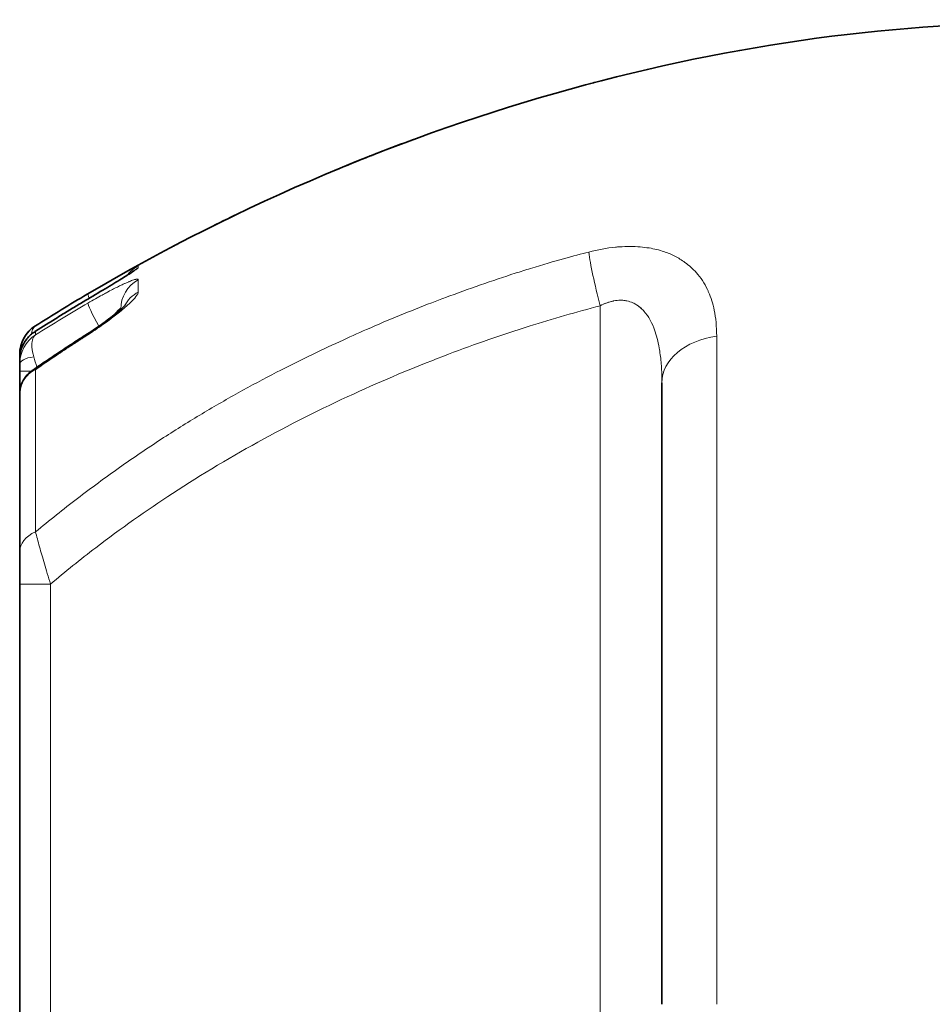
# Model space of a CAD drawing. Header units: millimetres. Extents: x 5 to 415, y 5 to 292.
# Tile 97 of 199: x 227 to 241, y 153 to 168. Entities that reach past the tile are written whole.
import ezdxf

# ---------------------------------------------------------------- set-up
doc = ezdxf.new("R2010")
doc.units = ezdxf.units.MM
doc.layers.add('Sichtbar (ISO)', color=7, linetype='Continuous', lineweight=35)
doc.layers.add('Sichtbar schmal (ISO)', color=7, linetype='Continuous', lineweight=18)

msp = doc.modelspace()

# ---------------------------------------------------------------- linework, layer by layer
at = {"layer": 'Sichtbar (ISO)'}
for p, q in [((233.15285812, 165.92040956), (233.15276093, 165.92038275)), ((233.15365199, 165.92063098), (233.15362577, 165.92062133)), ((235.65745475, 164.23299924), (235.65745475, 164.23301819)), ((234.83260866, 163.99755249), (234.83309287, 163.99768607)), ((228.8205808, 163.41064983), (228.8205808, 163.40732537)), ((227.55954955, 163.16595735), (227.55958515, 163.1659798)), ((227.55957385, 163.16597729), (227.55958307, 163.16598311)), ((232.29571237, 163.03838095), (232.29568743, 163.03837407)), ((227.3262908, 162.74121767), (227.3262908, 162.74304821)), ((227.3262908, 162.66957625), (227.3262908, 162.74121767)), ((227.3262908, 162.49511529), (227.3262908, 162.59629029)), ((227.3262908, 162.4951153), (227.3262908, 162.15189491)), ((236.82628875, 162.32371182), (236.82628875, 153.13269857)), ((227.3262908, 162.15189485), (227.3262908, 159.82449747)), ((227.3262908, 159.8245026), (227.3262908, 159.34532813)), ((227.3262908, 159.34532813), (227.3262908, 146.91617133))]:
    msp.add_line(p, q, dxfattribs=at)
msp.add_arc((227.8262908, 162.74305641), 0.5, 122.236515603, 180.000784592, dxfattribs=at)
for points, knots in [([(242.67605321, 167.64383911), (238.02192524, 167.69123219), (232.89544497, 166.32464873), (228.32585054, 163.63312741), (228.06860271, 163.48160674), (227.81311974, 163.32588716), (227.55958307, 163.16598311)], [0.00000781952, 0.00000781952, 0.00000781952, 0.00000781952, 0.94670454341, 0.94670454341, 0.94670454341, 0.99999935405, 0.99999935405, 0.99999935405, 0.99999935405]), ([(232.56121883, 165.69542614), (232.58711607, 165.70559755), (232.61304628, 165.71573964), (232.81004459, 165.79246367), (232.98203644, 165.85754522), (233.15276102, 165.9203825)], [0.476503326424, 0.476503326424, 0.476503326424, 0.476503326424, 0.484821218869, 0.484821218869, 0.539633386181, 0.539633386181, 0.539633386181, 0.539633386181]), ([(232.53356116, 165.68454489), (232.52639076, 165.68172134), (232.51922184, 165.67889498), (232.3326071, 165.60523278), (232.15475772, 165.5330759), (231.98094056, 165.46058035)], [0.066511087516, 0.066511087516, 0.066511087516, 0.066511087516, 0.068822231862, 0.068822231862, 0.126686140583, 0.126686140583, 0.126686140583, 0.126686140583]), ([(228.33543638, 163.5609503), (228.43431395, 163.61971244), (228.53331257, 163.6788051), (228.71015629, 163.78511385), (228.79151892, 163.83443), (228.88546571, 163.89239266), (228.91097457, 163.90828826), (228.95120179, 163.93371167), (228.96718372, 163.94397377), (228.98979684, 163.95879375), (228.997795, 163.96418989), (229.00424093, 163.9686558), (229.0055043, 163.96956464), (229.0055043, 163.96956464)], [0, 0, 0, 0, 0.03460642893, 0.03460642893, 0.06757779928, 0.06757779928, 0.08150857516, 0.08150857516, 0.09314363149, 0.09314363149, 0.10257960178, 0.10257960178, 0.10713810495, 0.10713810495, 0.10713810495, 0.10713810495]), ([(227.55235888, 163.078916), (227.60406139, 163.11186469), (227.65586609, 163.14465185), (227.75967788, 163.20990183), (227.81168497, 163.24236465), (227.91589952, 163.30696471), (227.96810698, 163.33910194), (228.07272025, 163.40304956), (228.12512606, 163.43485994), (228.230134, 163.49815265), (228.28273613, 163.52963496), (228.3354354, 163.56095263)], [5.717534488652, 5.717534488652, 5.717534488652, 5.717534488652, 5.72375989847, 5.72375989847, 5.729985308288, 5.729985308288, 5.736210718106, 5.736210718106, 5.742436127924, 5.742436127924, 5.748661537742, 5.748661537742, 5.748661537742, 5.748661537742]), ([(228.32158433, 163.04099403), (228.40581322, 163.09468119), (228.48832907, 163.15082857), (228.63961497, 163.25995062), (228.71056434, 163.31465853), (228.79389809, 163.38386995), (228.81725781, 163.40410709), (228.85213724, 163.43577763), (228.86525962, 163.44829834), (228.88239253, 163.46547646), (228.88795326, 163.47140948), (228.89307092, 163.4771146), (228.89411698, 163.47837682), (228.89411698, 163.47837682)], [0, 0, 0, 0, 0.030063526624, 0.030063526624, 0.060555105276, 0.060555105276, 0.074165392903, 0.074165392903, 0.084731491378, 0.084731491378, 0.092500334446, 0.092500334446, 0.097285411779, 0.097285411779, 0.097285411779, 0.097285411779]), ([(227.32629087, 162.66957625), (227.32631886, 162.7213125), (227.33477029, 162.77313219), (227.3666992, 162.86996314), (227.3906591, 162.91606933), (227.45195083, 162.9991303), (227.4905881, 163.03656498), (227.53992474, 163.07088944), (227.54635464, 163.07513952), (227.55287533, 163.07923209)], [0, 0, 0, 0, 0.015868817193, 0.015868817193, 0.031868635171, 0.031868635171, 0.048617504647, 0.048617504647, 0.051081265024, 0.051081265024, 0.051081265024, 0.051081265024]), ([(227.51083668, 162.50276627), (227.56378198, 162.53936625), (227.61686297, 162.57576852), (227.72383036, 162.64854099), (227.77771948, 162.68490714), (227.88576855, 162.75723193), (227.93992851, 162.79319056), (228.04851619, 162.86469827), (228.10294393, 162.90024734), (228.21206409, 162.97093392), (228.26675652, 163.00607143), (228.32157976, 163.04100216)], [5.680118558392, 5.680118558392, 5.680118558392, 5.680118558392, 5.687559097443, 5.687559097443, 5.695074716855, 5.695074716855, 5.702590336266, 5.702590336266, 5.710105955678, 5.710105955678, 5.71762157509, 5.71762157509, 5.71762157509, 5.71762157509]), ([(227.3262908, 162.669261), (227.3262908, 162.66575962), (227.32629081, 162.6488097), (227.32629081, 162.62467827), (227.3262908, 162.60048915), (227.3262908, 162.59629033)], [0, 0, 0, 0, 0.185065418, 0.8621252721, 1, 1, 1, 1]), ([(227.3262908, 162.15189884), (227.32629179, 162.20020282), (227.33448728, 162.24883277), (227.36580564, 162.33812766), (227.38900694, 162.38001471), (227.44392645, 162.44908367), (227.47504696, 162.47801467), (227.50917996, 162.50165257)], [0, 0, 0, 0, 0.014990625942, 0.014990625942, 0.029679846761, 0.029679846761, 0.042899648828, 0.042899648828, 0.042899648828, 0.042899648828])]:
    msp.add_open_spline(points, degree=3, knots=knots, dxfattribs=at)
for points in [[(235.82968845, 166.76257224), (235.82968846, 166.76257224), (235.80917646, 166.75723188), (235.7683861, 166.74643035)], [(230.50918792, 164.79956426), (230.3525155, 164.72404558), (230.20184729, 164.6493987), (230.07377402, 164.58519471)], [(229.64928223, 164.36786854), (229.61721033, 164.35113366), (229.60142601, 164.34281506), (229.60142601, 164.34281507)], [(227.32629231, 162.74251892), (227.32637923, 162.77776017), (227.33023036, 162.81294208), (227.33755718, 162.84692794)], [(227.3262908, 162.669261), (227.32629079, 162.66936608), (227.32629081, 162.66947116), (227.32629087, 162.66957625)], [(227.50921853, 162.50167871), (227.50920581, 162.50166992), (227.5091931, 162.50166112), (227.50918039, 162.50165232)]]:
    msp.add_open_spline(points, degree=3, dxfattribs=at)
at = {"layer": 'Sichtbar schmal (ISO)'}
for p, q in [((235.91344492, 142.7452755), (235.91344725, 163.46149926)), ((227.54808041, 163.15754256), (227.54806109, 163.15752618)), ((237.63718071, 163.01275568), (237.63718071, 153.13269856)), ((227.50672635, 162.84580541), (227.50673754, 162.8457564)), ((227.3262908, 162.4951153), (227.5000012, 162.4951153)), ((228.92845542, 161.15708485), (228.9286235, 161.15719935)), ((227.3262908, 159.34532813), (227.78271546, 159.34532813)), ((227.78271531, 159.34532936), (227.78271448, 146.91617182))]:
    msp.add_line(p, q, dxfattribs=at)
for centre, major_axis, ratio, start_param, end_param in [((236.0006019, 163.4614996), (0.25385033, -0.96724351), 0.0843206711, 3.7283429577, 4.6902632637), ((229.32058081, 163.41064604), (-0.49999998, 0.00016504), 0.9933347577, 5.2158057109, 6.2835111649), ((243.23325904, 138.10724054), (-0.00163946, -29.58780598), 0.996194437, 3.6714763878, 3.7023177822), ((228.59029915, 163.20733158), (-0.25341406, 0.43102356), 0.0752059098, 0.00542393, 0.5191807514), ((229.32058079, 163.23435493), (-0.49999985, 0.00038095), 0.982072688, 5.2162257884, 5.8086144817), ((243.01074717, 138.14520192), (-0.00173867, -29.32419409), 0.9961944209, 3.6679294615, 3.6989813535), ((243.37052022, 138.07081059), (0.00169739, 29.62257976), 0.9961944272, 0.5345783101, 0.5654930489), ((228.59029939, 163.07189152), (-0.25187547, 0.43192447), 0.0753622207, 0.0720960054, 1.3256075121), ((227.82549993, 162.60985321), (0.25189474, 0.44469134), 0.9692058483, 1.0906758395, 2.099613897), ((242.22106046, 141.07599033), (0.00741081, -26.00670458), 0.9961961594, 3.7144025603, 3.7150390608), ((228.59025404, 162.61932204), (-0.26867429, 0.42168012), 0.0735835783, 6.0422372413, 6.2831853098), ((228.59025404, 162.61932204), (-0.26867429, 0.42168012), 0.0735835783, 0.2420505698, 0.2421445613), ((237.82628875, 162.3237287), (-1, -0.00003325), 0.7016938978, 4.9026193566, 6.2831619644), ((227.62629072, 162.74136646), (-0.29999991, -0.00018253), 0.4408373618, 5.9928525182, 6.2829196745), ((242.22113923, 141.07599035), (0.00741076, -26.00652104), 0.9961961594, 3.7232177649, 3.7242334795), ((242.22114018, 141.07599035), (0.00741076, -26.00651881), 0.9961961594, 3.7226044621, 3.7232177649), ((242.2210829, 141.07599034), (0.0074108, -26.00665246), 0.9961961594, 3.7181216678, 3.7191762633), ((227.6262908, 162.59628862), (-0.3, 0.00000052), 0.384093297, 5.025859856, 6.283174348), ((227.62817121, 162.48486986), (-0.16080635, 0.49006395), 0.0454685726, 1.0880197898, 1.4191343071), ((233.90034496, 154.97461218), (-11.99593495, -6.79686159), 0.708669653, 4.8158939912, 4.8432395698), ((242.22113565, 141.07599035), (0.00741076, -26.00652941), 0.9961961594, 3.7265781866, 3.7271815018), ((227.87140643, 162.08663474), (-0.3692984, 0.40946314), 0.3525789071, 5.9900299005, 6.1887116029), ((227.8262908, 159.82449725), (-0.5, 0.00000037), 0.6934282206, 5.2750666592, 6.2831783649)]:
    msp.add_ellipse(centre, major_axis=major_axis, ratio=ratio, start_param=start_param, end_param=end_param, dxfattribs=at)
for points, knots in [([(231.1275886, 162.4771963), (231.44705217, 162.64211931), (231.76145774, 162.79425203), (232.05762455, 162.93045365), (232.19534622, 162.99378928), (232.32911509, 163.05370784), (232.45757659, 163.11001233), (232.79410346, 163.2575116), (233.09383363, 163.38054679), (233.42165469, 163.50652933), (233.48807838, 163.53205614), (233.5556707, 163.55766511), (233.62499443, 163.58352297), (233.95680341, 163.70728827), (234.32851249, 163.83653558), (234.65545896, 163.94149976), (234.73394011, 163.96669565), (234.80981695, 163.99056374), (234.88187697, 164.01281727), (235.25413356, 164.12777732), (235.52452836, 164.19967663), (235.74405392, 164.25511516)], [0, 0, 0, 0, 0.1706468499, 0.1706468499, 0.1706468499, 0.25, 0.25, 0.25, 0.4578791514, 0.4578791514, 0.4578791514, 0.5, 0.5, 0.5, 0.7016059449, 0.7016059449, 0.7016059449, 0.75, 0.75, 0.75, 1, 1, 1, 1]), ([(237.33644528, 163.94964971), (237.28283467, 164.00749793), (237.22625325, 164.05828027), (237.16635051, 164.10237441), (237.11854917, 164.13756077), (237.06865849, 164.16848245), (237.01703963, 164.19508114), (236.96530829, 164.2217378), (236.91168236, 164.24406522), (236.85594793, 164.26264888), (236.78637681, 164.28584613), (236.71358946, 164.3032795), (236.63718097, 164.31548747), (236.59466852, 164.32227979), (236.55112707, 164.3275885), (236.50674123, 164.33128215), (236.40744217, 164.33954549), (236.30391965, 164.33969928), (236.20021482, 164.33257328), (236.18003695, 164.33118677), (236.15984533, 164.32950856), (236.13963384, 164.32754254), (236.00953531, 164.31488754), (235.87840858, 164.29081108), (235.74405392, 164.25511516)], [0, 0, 0, 0, 0.1390447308, 0.1390447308, 0.1390447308, 0.25, 0.25, 0.25, 0.3611970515, 0.3611970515, 0.3611970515, 0.5, 0.5, 0.5, 0.5772277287, 0.5772277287, 0.5772277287, 0.75, 0.75, 0.75, 0.7836163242, 0.7836163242, 0.7836163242, 1, 1, 1, 1]), ([(229.07962394, 164.05250382), (229.07872824, 164.05251394), (229.07637037, 164.05171647), (229.07267573, 164.05014011), (229.06920824, 164.04866066), (229.06456042, 164.04649435), (229.05883767, 164.04370723), (229.05447575, 164.04158286), (229.04948786, 164.03909701), (229.04393468, 164.03628046), (229.04229157, 164.03544707), (229.0405894, 164.0345794), (229.03882848, 164.03367768), (229.03097757, 164.02965744), (229.02198463, 164.02497527), (229.0116931, 164.01955007), (229.00162152, 164.01424083), (228.99029897, 164.0082164), (228.9773412, 164.00126029), (228.96927304, 163.99692905), (228.96056639, 163.99223394), (228.95109451, 163.98710134), (228.94623771, 163.98446954), (228.9412141, 163.98174224), (228.93603766, 163.97892649), (228.92150373, 163.97102069), (228.90574647, 163.96240712), (228.88924042, 163.95334001), (228.87237024, 163.94407287), (228.85472308, 163.93433492), (228.83700452, 163.92451751), (228.82265853, 163.91656876), (228.80827128, 163.90857122), (228.79426897, 163.90076475), (228.78903558, 163.89784707), (228.78383307, 163.89494271), (228.77864362, 163.89204198), (228.75656528, 163.87970092), (228.73476162, 163.86745101), (228.71144091, 163.85428895), (228.68769817, 163.8408887), (228.66235868, 163.82653185), (228.63319008, 163.80990853), (228.62794403, 163.80691878), (228.62257397, 163.80385538), (228.61706659, 163.80071022), (228.59483848, 163.78801613), (228.57037806, 163.77399369), (228.54407407, 163.75884451), (228.51354978, 163.74126475), (228.48054886, 163.72217339), (228.44552502, 163.70181377), (228.41123604, 163.68188134), (228.37500431, 163.66073758), (228.3369424, 163.63837887)], [0, 0, 0, 0, 0.0753617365, 0.0753617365, 0.0753617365, 0.1460902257, 0.1460902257, 0.1460902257, 0.2, 0.2, 0.2, 0.2159512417, 0.2159512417, 0.2159512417, 0.2870682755, 0.2870682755, 0.2870682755, 0.3566653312, 0.3566653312, 0.3566653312, 0.4, 0.4, 0.4, 0.422220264, 0.422220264, 0.422220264, 0.4846082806, 0.4846082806, 0.4846082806, 0.5483726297, 0.5483726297, 0.5483726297, 0.6, 0.6, 0.6, 0.6192958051, 0.6192958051, 0.6192958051, 0.7013891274, 0.7013891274, 0.7013891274, 0.7849680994, 0.7849680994, 0.7849680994, 0.8, 0.8, 0.8, 0.8606697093, 0.8606697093, 0.8606697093, 0.931073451, 0.931073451, 0.931073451, 1, 1, 1, 1]), ([(228.33740972, 163.56144352), (228.39086328, 163.59345589), (228.44099867, 163.62334999), (228.48688939, 163.6507223), (228.53630121, 163.68019484), (228.58080438, 163.70671805), (228.61861809, 163.72929756), (228.66376693, 163.75625706), (228.69928953, 163.77764829), (228.73309298, 163.79815941), (228.75389516, 163.81078166), (228.77404721, 163.82306895), (228.79495404, 163.83587728), (228.80478694, 163.84190128), (228.81486558, 163.84807559), (228.82502792, 163.85430681), (228.85074462, 163.87007546), (228.87694261, 163.88618197), (228.90126976, 163.90124196), (228.92098374, 163.91344612), (228.93946864, 163.92496129), (228.95591458, 163.93528403), (228.95832031, 163.93679405), (228.96067651, 163.93827576), (228.96298492, 163.93973016), (228.98116514, 163.95118445), (228.9963891, 163.96094932), (229.0094026, 163.96945606), (229.0221109, 163.9777633), (229.03272262, 163.98487618), (229.04171627, 163.99107985), (229.04410049, 163.99272445), (229.04636934, 163.9943043), (229.04852839, 163.99582293), (229.05401114, 163.99967938), (229.058824, 164.00315834), (229.06292828, 164.00624173), (229.06823324, 164.01022716), (229.07235872, 164.01355385), (229.07519165, 164.01615254), (229.07804294, 164.01876808), (229.07958578, 164.02064634), (229.0796297, 164.02171417)], [0, 0, 0, 0, 0.0963053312, 0.0963053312, 0.0963053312, 0.2, 0.2, 0.2, 0.3238094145, 0.3238094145, 0.3238094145, 0.4, 0.4, 0.4, 0.435833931, 0.435833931, 0.435833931, 0.5265149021, 0.5265149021, 0.5265149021, 0.6, 0.6, 0.6, 0.6107495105, 0.6107495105, 0.6107495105, 0.6954089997, 0.6954089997, 0.6954089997, 0.7780830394, 0.7780830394, 0.7780830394, 0.8, 0.8, 0.8, 0.855656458, 0.855656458, 0.855656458, 0.9275949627, 0.9275949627, 0.9275949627, 1, 1, 1, 1]), ([(229.07962394, 164.05250382), (229.02866518, 164.02448328), (228.98084704, 163.98606194), (228.94196704, 163.9409951), (228.93449763, 163.93233711), (228.92734732, 163.92344862), (228.92051989, 163.91434299)], [0, 0, 0, 0, 0.33333333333, 0.33333333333, 0.33333333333, 0.39737148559, 0.39737148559, 0.39737148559, 0.39737148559]), ([(229.07962412, 164.05250349), (229.07962432, 164.05068899), (229.07970613, 164.04864703), (229.07973077, 164.04627016), (229.07975354, 164.044074), (229.07972776, 164.04159144), (229.07973077, 164.03884339), (229.07973353, 164.03632751), (229.07976051, 164.03358897), (229.07973077, 164.03056933), (229.07971812, 164.02928417), (229.07969512, 164.02794814), (229.07967428, 164.02656533), (229.07965077, 164.02500584), (229.07963, 164.02338686), (229.07962988, 164.02171385)], [0, 0, 0, 0, 0.2828117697, 0.2828117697, 0.2828117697, 0.544121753, 0.544121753, 0.544121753, 0.7833550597, 0.7833550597, 0.7833550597, 0.8851724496, 0.8851724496, 0.8851724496, 1, 1, 1, 1]), ([(237.63718075, 163.01275824), (237.63552461, 163.15451283), (237.62327218, 163.28275046), (237.60022037, 163.39676815), (237.58041523, 163.49472734), (237.55262254, 163.58223414), (237.51725708, 163.66295063), (237.5114596, 163.67618252), (237.50545861, 163.68923079), (237.49925594, 163.70211023), (237.45521606, 163.79355611), (237.40102955, 163.87649092), (237.33644528, 163.94964971)], [0, 0, 0, 0, 0.33333333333, 0.33333333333, 0.33333333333, 0.61971928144, 0.61971928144, 0.61971928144, 0.66666666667, 0.66666666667, 0.66666666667, 0.99999999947, 0.99999999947, 0.99999999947, 0.99999999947]), ([(228.3367415, 163.50132849), (228.37480619, 163.52354911), (228.4116609, 163.5446929), (228.44650997, 163.56439106), (228.48193801, 163.58441646), (228.51528998, 163.6029464), (228.54604476, 163.61981323), (228.56893878, 163.63236898), (228.59040058, 163.64400803), (228.61031273, 163.65472489), (228.61918534, 163.65950018), (228.62771236, 163.66406488), (228.63595436, 163.66845518), (228.66522715, 163.68404804), (228.69092907, 163.69747061), (228.71553149, 163.71008378), (228.74097358, 163.72312744), (228.76528546, 163.73533275), (228.79042529, 163.74756276), (228.80745181, 163.7558458), (228.82513177, 163.76433784), (228.84264363, 163.77258547), (228.86020959, 163.78085859), (228.87759916, 163.78888112), (228.89411327, 163.79630464), (228.91026593, 163.80356568), (228.92557572, 163.81025097), (228.93961774, 163.81619969), (228.94422721, 163.81815243), (228.94870243, 163.82002734), (228.95303532, 163.8218234), (228.96278657, 163.82586547), (228.97163448, 163.82938528), (228.97976063, 163.83248584), (228.99245719, 163.83733025), (229.00340678, 163.8411613), (229.01314221, 163.8442443), (229.02309381, 163.84739575), (229.0317858, 163.84976956), (229.03948763, 163.85144585), (229.04142602, 163.85186773), (229.04329966, 163.85224416), (229.04510945, 163.85257431), (229.05037947, 163.85353567), (229.05527462, 163.85421252), (229.05960059, 163.85450424), (229.06560142, 163.85490891), (229.07050325, 163.85456903), (229.07391985, 163.8532949), (229.07763884, 163.85190801), (229.07959266, 163.84941061), (229.07951382, 163.84577616)], [0, 0, 0, 0, 0.0721140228, 0.0721140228, 0.0721140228, 0.1454261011, 0.1454261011, 0.1454261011, 0.2, 0.2, 0.2, 0.2243174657, 0.2243174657, 0.2243174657, 0.3106848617, 0.3106848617, 0.3106848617, 0.4, 0.4, 0.4, 0.4604906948, 0.4604906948, 0.4604906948, 0.5211682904, 0.5211682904, 0.5211682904, 0.5805177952, 0.5805177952, 0.5805177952, 0.6, 0.6, 0.6, 0.6438450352, 0.6438450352, 0.6438450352, 0.7123499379, 0.7123499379, 0.7123499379, 0.782375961, 0.782375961, 0.782375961, 0.8, 0.8, 0.8, 0.8513202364, 0.8513202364, 0.8513202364, 0.9225098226, 0.9225098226, 0.9225098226, 1, 1, 1, 1]), ([(229.07951382, 163.84577615), (229.07951382, 163.83089198), (229.07941557, 163.81479742), (229.07951372, 163.79734789), (229.07961397, 163.77952391), (229.07992981, 163.76026686), (229.07951372, 163.73919787), (229.07928853, 163.72779584), (229.07883557, 163.71586603), (229.07866537, 163.70343246), (229.07858027, 163.69721568), (229.07856583, 163.69087194), (229.07868587, 163.68439665), (229.07874589, 163.681159), (229.07883953, 163.67788837), (229.07897478, 163.67458353), (229.07904241, 163.67293112), (229.07912045, 163.67127014), (229.07920989, 163.66960041), (229.07925461, 163.66876555), (229.07930218, 163.66792849), (229.07935273, 163.66708922), (229.079378, 163.66666958), (229.07940402, 163.66624939), (229.0794308, 163.66582864), (229.07944419, 163.66561827), (229.07945777, 163.66540775), (229.07947154, 163.6651971), (229.07947842, 163.66509177), (229.07948536, 163.66498641), (229.07949234, 163.66488101), (229.07949583, 163.66482831), (229.07949933, 163.6647756), (229.07950285, 163.66472289), (229.07950461, 163.66469653), (229.07950637, 163.66467017), (229.07950813, 163.66464381), (229.07950901, 163.66463063), (229.0795099, 163.66461744), (229.07951078, 163.66460426), (229.07951122, 163.66459767), (229.07951166, 163.66459108), (229.0795121, 163.66458449), (229.07951233, 163.66458119), (229.07951255, 163.6645779), (229.07951277, 163.6645746), (229.07951288, 163.66457295), (229.07951299, 163.66457131), (229.0795131, 163.66456966), (229.07951321, 163.66456801), (229.07951331, 163.66456651), (229.07951393, 163.66455724)], [0, 0, 0, 0, 0.3197916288, 0.3197916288, 0.3197916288, 0.6464454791, 0.6464454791, 0.6464454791, 0.8232227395, 0.8232227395, 0.8232227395, 0.9116113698, 0.9116113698, 0.9116113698, 0.9558056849, 0.9558056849, 0.9558056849, 0.9779028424, 0.9779028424, 0.9779028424, 0.9889514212, 0.9889514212, 0.9889514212, 0.9944757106, 0.9944757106, 0.9944757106, 0.9972378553, 0.9972378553, 0.9972378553, 0.9986189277, 0.9986189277, 0.9986189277, 0.9993094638, 0.9993094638, 0.9993094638, 0.9996547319, 0.9996547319, 0.9996547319, 0.999827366, 0.999827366, 0.999827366, 0.999913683, 0.999913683, 0.999913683, 0.9999568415, 0.9999568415, 0.9999568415, 0.9999784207, 0.9999784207, 0.9999784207, 1, 1, 1, 1]), ([(229.07951393, 163.66455724), (229.0796844, 163.65022373), (229.06928659, 163.62854564), (229.04687117, 163.59927325), (229.02445575, 163.57000085), (228.9900332, 163.53311584), (228.94387344, 163.49007571), (228.89771368, 163.44703558), (228.83983401, 163.39780913), (228.78190381, 163.35102193), (228.7570852, 163.33097723), (228.73224469, 163.31139861), (228.70624177, 163.29147015), (228.67155013, 163.2648827), (228.63478836, 163.23767483), (228.59326679, 163.20785217), (228.52062305, 163.15567616), (228.43347452, 163.09540426), (228.33674967, 163.03353051)], [0, 0, 0, 0, 0.2, 0.2, 0.2, 0.4, 0.4, 0.4, 0.6, 0.6, 0.6, 0.685684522, 0.685684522, 0.685684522, 0.8, 0.8, 0.8, 0.99999977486, 0.99999977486, 0.99999977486, 0.99999977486]), ([(235.91344752, 163.46149871), (235.94705776, 163.479048), (235.98061705, 163.49406686), (236.01421461, 163.50620783), (236.04430361, 163.51708093), (236.07442426, 163.52564769), (236.10429348, 163.5318016), (236.10777652, 163.5325192), (236.11125617, 163.53320399), (236.11473205, 163.53385608), (236.14801582, 163.54010022), (236.18095031, 163.54332542), (236.21328533, 163.54331031), (236.23634083, 163.54329953), (236.2590941, 163.54165011), (236.28139589, 163.53834724), (236.29037204, 163.53701788), (236.29927512, 163.5354207), (236.30809856, 163.53356159), (236.33884432, 163.5270834), (236.36863345, 163.51738244), (236.39802292, 163.50402639), (236.41527326, 163.49618698), (236.43238122, 163.48708763), (236.44931302, 163.47655272), (236.461228, 163.46913927), (236.47305445, 163.46101362), (236.48478672, 163.45211486), (236.51319115, 163.43057052), (236.54101427, 163.40449298), (236.56732867, 163.37395736), (236.57859816, 163.36088007), (236.58959969, 163.34698438), (236.60029595, 163.33227548), (236.6145756, 163.31263893), (236.62831069, 163.29155256), (236.64145624, 163.2690236), (236.66444854, 163.22961917), (236.68562013, 163.18580402), (236.70480475, 163.1373074), (236.70912667, 163.12638208), (236.7133485, 163.11521773), (236.71746679, 163.10381615), (236.73162923, 163.06460706), (236.74456543, 163.02258793), (236.75616995, 162.97772801), (236.76770173, 162.93314925), (236.77791686, 162.88576653), (236.78674549, 162.83551602), (236.78938464, 162.82049463), (236.79189998, 162.80521747), (236.79428885, 162.78968072), (236.80466911, 162.72216942), (236.81265567, 162.64977812), (236.81806235, 162.57215405), (236.82346903, 162.49452998), (236.82628848, 162.41167313), (236.82628875, 162.32371183)], [0.00000020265, 0.00000020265, 0.00000020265, 0.00000020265, 0.07692307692, 0.07692307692, 0.07692307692, 0.14581294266, 0.14581294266, 0.14581294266, 0.15384615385, 0.15384615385, 0.15384615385, 0.23076923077, 0.23076923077, 0.23076923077, 0.28561689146, 0.28561689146, 0.28561689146, 0.30769230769, 0.30769230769, 0.30769230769, 0.38461538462, 0.38461538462, 0.38461538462, 0.42976586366, 0.42976586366, 0.42976586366, 0.46153846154, 0.46153846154, 0.46153846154, 0.53846153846, 0.53846153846, 0.53846153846, 0.57140486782, 0.57140486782, 0.57140486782, 0.61538461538, 0.61538461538, 0.61538461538, 0.69230769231, 0.69230769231, 0.69230769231, 0.7096369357, 0.7096369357, 0.7096369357, 0.76923076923, 0.76923076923, 0.76923076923, 0.82845110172, 0.82845110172, 0.82845110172, 0.84615384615, 0.84615384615, 0.84615384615, 0.92307692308, 0.92307692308, 0.92307692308, 1, 1, 1, 1]), ([(227.78271577, 159.34533054), (228.00094867, 159.53038039), (228.22403604, 159.70984451), (228.45139683, 159.88382243), (228.81981224, 160.16573622), (229.19944837, 160.4332449), (229.58831793, 160.68681985), (230.02670733, 160.97268583), (230.47683152, 161.24084342), (230.93644154, 161.49177141), (231.3993295, 161.74448902), (231.87183909, 161.9797304), (232.35220213, 162.19765634), (232.78572371, 162.39433174), (233.2256418, 162.57690399), (233.67088765, 162.74528574), (234.06435489, 162.894086), (234.46198279, 163.03180432), (234.86311862, 163.15826727), (235.21074498, 163.26786071), (235.56100581, 163.3690013), (235.91344708, 163.46149984)], [0, 0, 0, 0, 0.09357917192, 0.09357917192, 0.09357917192, 0.24521485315, 0.24521485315, 0.24521485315, 0.41616029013, 0.41616029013, 0.41616029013, 0.58832490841, 0.58832490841, 0.58832490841, 0.7437013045, 0.7437013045, 0.7437013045, 0.88100864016, 0.88100864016, 0.88100864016, 0.99999987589, 0.99999987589, 0.99999987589, 0.99999987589]), ([(228.72313989, 163.32586112), (228.72667041, 163.33040854), (228.73686381, 163.34339595), (228.75256548, 163.36269067), (228.76928403, 163.38203709), (228.78381069, 163.39753253), (228.79617667, 163.40919595), (228.8062994, 163.41687866), (228.81410291, 163.4203466), (228.8193413, 163.41896115), (228.82058066, 163.41417323), (228.8205808, 163.41064866)], [0.47043283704, 0.47043283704, 0.47043283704, 0.47043283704, 0.50278416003, 0.56545741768, 0.62551452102, 0.68460059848, 0.74375642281, 0.80298552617, 0.86346869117, 0.92821666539, 0.99999967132, 0.99999967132, 0.99999967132, 0.99999967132]), ([(227.32629087, 162.66957625), (227.32630081, 162.68780364), (227.32734614, 162.70611582), (227.32940758, 162.72422872), (227.33148173, 162.74245328), (227.33458629, 162.76047358), (227.33861504, 162.77800277), (227.34304977, 162.79729835), (227.34860695, 162.81599526), (227.35500215, 162.83371822), (227.36121088, 162.85092444), (227.36816903, 162.86718391), (227.37591034, 162.88290304), (227.38472196, 162.90079549), (227.39454814, 162.91799561), (227.40569687, 162.93492465), (227.41316893, 162.94627077), (227.42124054, 162.95749105), (227.43005689, 162.96864702), (227.43491162, 162.97479007), (227.43999349, 162.98091264), (227.44529705, 162.98698137), (227.46056596, 163.00445322), (227.4776921, 163.02146868), (227.4963416, 163.03730521), (227.51595086, 163.05395674), (227.53723872, 163.06928894), (227.5596231, 163.08279015)], [0.00061605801, 0.00061605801, 0.00061605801, 0.00061605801, 0.10747132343, 0.10747132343, 0.10747132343, 0.21498533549, 0.21498533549, 0.21498533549, 0.33333333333, 0.33333333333, 0.33333333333, 0.44823070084, 0.44823070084, 0.44823070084, 0.5790137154, 0.5790137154, 0.5790137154, 0.66666666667, 0.66666666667, 0.66666666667, 0.71493282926, 0.71493282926, 0.71493282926, 0.85389081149, 0.85389081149, 0.85389081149, 1, 1, 1, 1]), ([(227.55966607, 163.16509468), (227.53736093, 163.15097658), (227.51613928, 163.1350656), (227.49656037, 163.11784092), (227.4780674, 163.1015716), (227.46104079, 163.0841419), (227.44580793, 163.06623202), (227.44040362, 163.05987796), (227.43522282, 163.05346466), (227.43027157, 163.0470254), (227.4215901, 163.03573486), (227.41361002, 163.02436782), (227.40620801, 163.01287431), (227.39495415, 162.99539984), (227.3850253, 162.97764174), (227.37614157, 162.95922893), (227.36819829, 162.94276531), (227.36109005, 162.92577269), (227.35478493, 162.90787119), (227.34842411, 162.88981155), (227.34291963, 162.87084932), (227.33853117, 162.8513489), (227.33820021, 162.84987826), (227.33787558, 162.84840457), (227.33755733, 162.84692799)], [0, 0, 0, 0, 0.14622217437, 0.14622217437, 0.14622217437, 0.28433406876, 0.28433406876, 0.28433406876, 0.33333333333, 0.33333333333, 0.33333333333, 0.41924825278, 0.41924825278, 0.41924825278, 0.54987140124, 0.54987140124, 0.54987140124, 0.66666666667, 0.66666666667, 0.66666666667, 0.78449372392, 0.78449372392, 0.78449372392, 0.79337978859, 0.79337978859, 0.79337978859, 0.79337978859]), ([(227.50036965, 163.0411808), (227.50121198, 163.05298484), (227.50454064, 163.07776029), (227.51487457, 163.11197282), (227.53278524, 163.14313576), (227.54966413, 163.15867422), (227.55966607, 163.16509468)], [0.45133494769, 0.45133494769, 0.45133494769, 0.45133494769, 0.56042204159, 0.69357479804, 0.83938837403, 1, 1, 1, 1]), ([(227.5596231, 163.08279015), (227.55727433, 163.08164799), (227.55661247, 163.08146001), (227.55472288, 163.08035403), (227.55412804, 163.08000587), (227.55351087, 163.07963137), (227.55287496, 163.07923278)], [0, 0, 0, 0, 0.036064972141, 0.036064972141, 0.036064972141, 0.047418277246, 0.047418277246, 0.047418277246, 0.047418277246]), ([(227.55962311, 163.08278975), (227.55962308, 163.08201208), (227.5596026, 163.0812152), (227.55958422, 163.08041215), (227.55926477, 163.06645625), (227.55957506, 163.05064558), (227.55957356, 163.03178304)], [0.00000884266, 0.00000884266, 0.00000884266, 0.00000884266, 0.05441933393, 0.05441933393, 0.05441933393, 0.99999662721, 0.99999662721, 0.99999662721, 0.99999662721]), ([(227.53378261, 162.70590125), (227.51894046, 162.75854116), (227.50955423, 162.80688273), (227.50656254, 162.84798922), (227.50357084, 162.88909571), (227.5064834, 162.92361828), (227.51481289, 162.95484691), (227.52314238, 162.98607554), (227.53752682, 163.01304646), (227.55957551, 163.03177975)], [0, 0, 0, 0, 0.3333333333, 0.3333333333, 0.3333333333, 0.6666666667, 0.6666666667, 0.6666666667, 1, 1, 1, 1]), ([(228.13295153, 162.90157891), (228.13590887, 162.9034955), (228.13886438, 162.90541171), (228.14181677, 162.90732866), (228.14476916, 162.9092456), (228.14771843, 162.91116328), (228.15066845, 162.91307837), (228.15361848, 162.91499346), (228.15656928, 162.91690592), (228.15908406, 162.91854836)], [0, 0, 0, 0, 0.33333333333, 0.33333333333, 0.33333333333, 0.66666666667, 0.66666666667, 0.66666666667, 0.99999993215, 0.99999993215, 0.99999993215, 0.99999993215]), ([(228.17293667, 162.92752872), (228.17535109, 162.92907715), (228.17810972, 162.93086139), (228.18086915, 162.93264738), (228.18378729, 162.93453609), (228.1867063, 162.93642679), (228.18963003, 162.93831616), (228.19255376, 162.94020554), (228.19548222, 162.94209359), (228.19841411, 162.94398141)], [0.01812869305, 0.01812869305, 0.01812869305, 0.01812869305, 0.33333333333, 0.33333333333, 0.33333333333, 0.66666666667, 0.66666666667, 0.66666666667, 1, 1, 1, 1]), ([(227.92964889, 162.76771345), (227.93269371, 162.76974309), (227.93462312, 162.77101714), (227.93655122, 162.77229429), (227.93847933, 162.77357144), (227.94040621, 162.77485156), (227.94233667, 162.7761306), (227.94426713, 162.77740965), (227.94620119, 162.77868759), (227.94761491, 162.77962824)], [0, 0, 0, 0, 0.33333333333, 0.33333333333, 0.33333333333, 0.66666666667, 0.66666666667, 0.66666666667, 0.99999999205, 0.99999999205, 0.99999999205, 0.99999999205]), ([(227.94761491, 162.77962824), (227.94942632, 162.78083351), (227.95072797, 162.7816892), (227.95202592, 162.78254658), (227.95332388, 162.78340395), (227.95461816, 162.78426297), (227.95591279, 162.78512022), (227.95720741, 162.78597745), (227.95850238, 162.78683293), (227.95979294, 162.78769058)], [0, 0, 0, 0, 0.33333333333, 0.33333333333, 0.33333333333, 0.66666666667, 0.66666666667, 0.66666666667, 0.99999502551, 0.99999502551, 0.99999502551, 0.99999502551]), ([(227.99505309, 162.8109751), (227.99751452, 162.81259526), (228.00030567, 162.81443237), (228.00309766, 162.8162717), (228.00603493, 162.81820675), (228.00897309, 162.82014431), (228.01191699, 162.82208022), (228.01486089, 162.82401614), (228.01781052, 162.82595041), (228.02076428, 162.82788443)], [0.01648773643, 0.01648773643, 0.01648773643, 0.01648773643, 0.33333333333, 0.33333333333, 0.33333333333, 0.66666666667, 0.66666666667, 0.66666666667, 1, 1, 1, 1]), ([(228.06922985, 162.85992118), (228.06386651, 162.85640244), (228.05849331, 162.85287515), (228.05311474, 162.8493314), (228.04773617, 162.84578765), (228.04235222, 162.84222744), (228.03696071, 162.83865274), (228.0315692, 162.83507804), (228.02617013, 162.83148884), (228.02076428, 162.82788443)], [0, 0, 0, 0, 0.3333333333, 0.3333333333, 0.3333333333, 0.6666666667, 0.6666666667, 0.6666666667, 1, 1, 1, 1]), ([(228.09212746, 162.87488704), (228.09665057, 162.87784121), (228.10117286, 162.8808065), (228.1057086, 162.88376656), (228.11024439, 162.88672665), (228.11479361, 162.88968152), (228.11933631, 162.89264835), (228.12387901, 162.89561517), (228.12841518, 162.89859394), (228.13295153, 162.90157891)], [0.00000385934, 0.00000385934, 0.00000385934, 0.00000385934, 0.33333333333, 0.33333333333, 0.33333333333, 0.66666666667, 0.66666666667, 0.66666666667, 0.99999999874, 0.99999999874, 0.99999999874, 0.99999999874]), ([(227.3262908, 162.15189534), (227.32629101, 162.16930261), (227.32848038, 162.20362307), (227.3381078, 162.2535111), (227.35392387, 162.30159652), (227.37637384, 162.34842692), (227.40658164, 162.39441127), (227.4462226, 162.43928136), (227.49706282, 162.48166459), (227.53729829, 162.50542566), (227.55958742, 162.51625907)], [0, 0, 0, 0, 0.1107003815, 0.2200413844, 0.3302071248, 0.443557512, 0.5642870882, 0.6961666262, 0.8411474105, 1, 1, 1, 1]), ([(227.55958838, 162.51626204), (227.55958843, 162.5017437), (227.55957451, 162.48679365), (227.55956715, 162.47140502), (227.55955293, 162.44165811), (227.55956353, 162.41027178), (227.55956715, 162.3772843), (227.55957036, 162.34813637), (227.55956797, 162.31773859), (227.55956715, 162.28622771), (227.55956644, 162.25866617), (227.55956697, 162.23025302), (227.55956715, 162.20108668), (227.55956732, 162.17467131), (227.5595672, 162.14763815), (227.55956715, 162.12005543), (227.55956711, 162.09369491), (227.55956714, 162.06683245), (227.55956715, 162.03948427), (227.55956717, 162.01199856), (227.55956716, 161.98402224), (227.55956715, 161.95551185), (227.55956715, 161.92674679), (227.55956715, 161.89743809), (227.55956715, 161.86757566), (227.55956715, 161.83774074), (227.55956715, 161.80735312), (227.55956715, 161.77642141), (227.55956715, 161.7459163), (227.55956715, 161.71488201), (227.55956715, 161.68331873), (227.55956715, 161.65182065), (227.55956715, 161.61979575), (227.55956715, 161.58724348), (227.55956715, 161.55303611), (227.55956715, 161.51824636), (227.55956715, 161.4828781), (227.55956715, 161.44389406), (227.55956715, 161.40420717), (227.55956715, 161.36382464), (227.55956715, 161.31806915), (227.55956716, 161.27142059), (227.55956715, 161.22389423), (227.55956715, 161.17065673), (227.55956715, 161.11631779), (227.55956715, 161.06090897), (227.55956716, 160.99976918), (227.55956719, 160.93732674), (227.55956715, 160.87362225), (227.55956712, 160.80324367), (227.55956702, 160.73132475), (227.55956715, 160.65796237), (227.5595673, 160.57639526), (227.55956775, 160.49304377), (227.55956715, 160.40804192), (227.55956649, 160.31326273), (227.55956453, 160.21643167), (227.55956453, 160.11775855)], [0, 0, 0, 0, 0.031691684, 0.031691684, 0.031691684, 0.0929531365, 0.0929531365, 0.0929531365, 0.1470841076, 0.1470841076, 0.1470841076, 0.1944307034, 0.1944307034, 0.1944307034, 0.2373115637, 0.2373115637, 0.2373115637, 0.278292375, 0.278292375, 0.278292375, 0.3194792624, 0.3194792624, 0.3194792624, 0.3610340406, 0.3610340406, 0.3610340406, 0.4025505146, 0.4025505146, 0.4025505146, 0.4434943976, 0.4434943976, 0.4434943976, 0.4843536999, 0.4843536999, 0.4843536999, 0.5272904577, 0.5272904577, 0.5272904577, 0.5746167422, 0.5746167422, 0.5746167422, 0.6282398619, 0.6282398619, 0.6282398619, 0.6883067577, 0.6883067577, 0.6883067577, 0.7545864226, 0.7545864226, 0.7545864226, 0.8278099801, 0.8278099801, 0.8278099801, 0.9092227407, 0.9092227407, 0.9092227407, 1, 1, 1, 1]), ([(227.55956453, 160.11775855), (227.57700157, 160.05354652), (227.59683111, 159.97738813), (227.61877246, 159.89872927), (227.64071382, 159.82007041), (227.66413886, 159.7395638), (227.69129648, 159.64777465), (227.71845411, 159.5559855), (227.74967405, 159.45267126), (227.78271531, 159.34532941)], [0, 0, 0, 0, 0.3333333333, 0.3333333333, 0.3333333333, 0.6666666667, 0.6666666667, 0.6666666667, 1, 1, 1, 1])]:
    msp.add_open_spline(points, degree=3, knots=knots, dxfattribs=at)
for points in [[(237.08887204, 164.15457817), (237.08864986, 164.15471181), (237.08842763, 164.15484536), (237.08820536, 164.15497884)], [(229.07962989, 164.02171384), (229.04852839, 164.0046168), (229.01858359, 163.98363462), (228.99112583, 163.95962884)], [(228.87929118, 163.78958946), (228.87850146, 163.78922959), (228.87771053, 163.78886873), (228.87691845, 163.78850693)], [(229.03000903, 163.84916366), (229.02990755, 163.84913631), (229.02980591, 163.84910885), (229.02970412, 163.8490813)], [(228.33740884, 163.56144352), (228.33665183, 163.56144614), (228.33599564, 163.56127954), (228.3354403, 163.56094553)], [(236.09028493, 163.52874289), (236.05003662, 163.51942774), (236.00936714, 163.5057098), (235.96894804, 163.48813005)], [(236.14244691, 163.538361), (236.14108123, 163.53817437), (236.13971473, 163.53798243), (236.13834743, 163.53778519)], [(237.56509442, 163.53446024), (237.56500067, 163.53483515), (237.56490683, 163.53520983), (237.5648129, 163.53558428)], [(236.52304292, 163.41997219), (236.50981042, 163.43221301), (236.49608897, 163.44366021), (236.48189343, 163.45425266)], [(227.55958307, 163.1659831), (227.55959228, 163.16598886), (227.55959229, 163.16568656), (227.55966607, 163.16509468)], [(228.19840861, 162.94399027), (228.21362173, 162.95381467), (228.24414451, 162.97356001), (228.2902387, 163.00341745), (228.32120769, 163.02346668), (228.33674779, 163.03353284)], [(227.90910765, 162.75407719), (227.91151189, 162.75567521), (227.91632057, 162.75887468), (227.92353805, 162.76367492), (227.92836224, 162.7668662), (227.92964674, 162.76771683)], [(227.32629232, 162.74251893), (227.32629125, 162.74208565), (227.32629074, 162.74165243), (227.3262908, 162.74121927)], [(227.86997033, 162.72801647), (227.87291538, 162.7299744), (227.87880456, 162.73389242), (227.88763125, 162.73978859), (227.89351566, 162.74369986), (227.89608138, 162.74540587)], [(227.517366, 162.50656581), (227.51450211, 162.50508566), (227.51178607, 162.50345431), (227.50921853, 162.50167871)], [(229.42058705, 161.48828421), (229.60991739, 161.61148532), (229.98935755, 161.84857265), (230.55837897, 162.17806132), (230.93803674, 162.38023812), (231.12758985, 162.47719415)], [(229.42058705, 161.48828421), (229.21420718, 161.35410173), (228.80091789, 161.07341928), (228.17968075, 160.61677498), (227.76613081, 160.28802084), (227.55956453, 160.11775855)]]:
    msp.add_open_spline(points, degree=3, dxfattribs=at)

doc.saveas('drawing.dxf')
